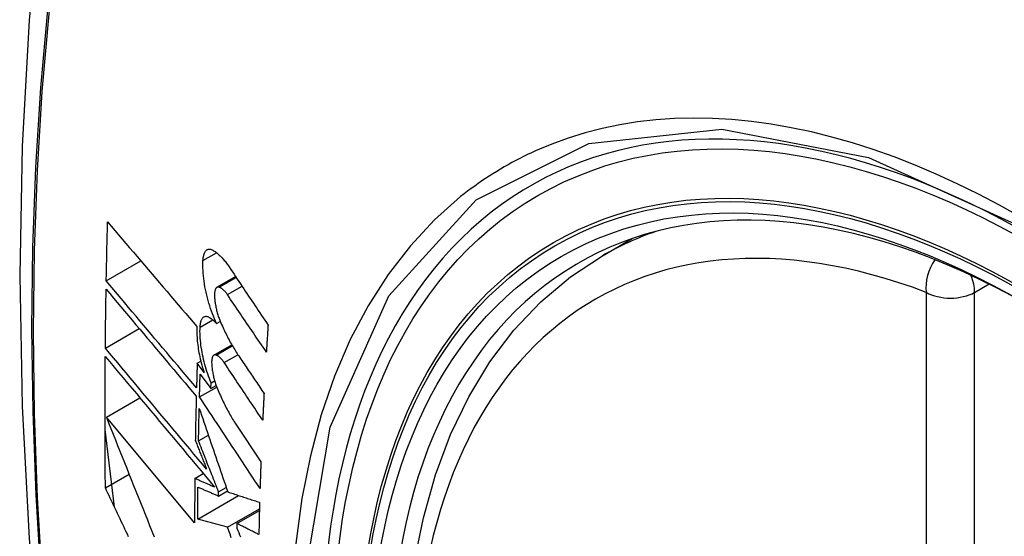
# Model space of a CAD drawing. Header units: inches. Extents: x 429.4 to 505.1, y 166.8 to 235.9.
# Tile 101 of 113: x 493.634 to 493.975, y 191.833 to 192.012. Entities that reach past the tile are written whole.
import ezdxf

# ---------------------------------------------------------------- set-up
doc = ezdxf.new("R2010")
doc.units = ezdxf.units.IN
doc.header["$MEASUREMENT"] = 0
doc.layers.add('Visible Edges(ANSI)', color=7, linetype='Continuous', lineweight=25)
doc.layers.add('Visible Tangent Edges(ANSI)', color=7, linetype='Continuous', lineweight=25)

msp = doc.modelspace()

# ---------------------------------------------------------------- linework, layer by layer
at = {"layer": 'Visible Edges(ANSI)'}
for p, q in [((493.83572, 191.9302), (493.84599, 191.93613)), ((493.66422, 191.92151), (493.67618, 191.92841)), ((493.70249, 191.9193), (493.70892, 191.92301)), ((493.70235, 191.90678), (493.70362, 191.90751)), ((493.6639, 191.89826), (493.67561, 191.90502)), ((493.70145, 191.89584), (493.70762, 191.8994)), ((493.69566, 191.89302), (493.69691, 191.89374)), ((493.69803, 191.88983), (493.69566, 191.89302)), ((493.69668, 191.88922), (493.70039, 191.88425)), ((493.70039, 191.88425), (493.70045, 191.88626)), ((493.70045, 191.88626), (493.70167, 191.88697)), ((493.69646, 191.88135), (493.7024, 191.88478)), ((493.70039, 191.88425), (493.70221, 191.8853)), ((493.66427, 191.87435), (493.67586, 191.88104)), ((493.69476, 191.83779), (493.66427, 191.87435)), ((493.66708, 191.84322), (493.6638, 191.8701)), ((493.70905, 191.87191), (493.71768, 191.85889)), ((493.69612, 191.86613), (493.69952, 191.8681)), ((493.66392, 191.84989), (493.67211, 191.85462)), ((493.69483, 191.85314), (493.69776, 191.85484)), ((493.70301, 191.8471), (493.70609, 191.84888)), ((493.70301, 191.8471), (493.70303, 191.84854)), ((493.70303, 191.84854), (493.70568, 191.85007)), ((493.69585, 191.83914), (493.70996, 191.84728)), ((493.70613, 191.83629), (493.71717, 191.84267)), ((493.70941, 191.83757), (493.71715, 191.84205)), ((493.70941, 191.83757), (493.70939, 191.83593))]:
    msp.add_line(p, q, dxfattribs=at)
at = {"layer": 'Visible Edges(ANSI)', "flags": 128}
for points in [[(493.68834, 192.25558), (493.67549, 192.21753), (493.66443, 192.17835), (493.65514, 192.13811), (493.64758, 192.09689), (493.64173, 192.05475), (493.63759, 192.01175), (493.63511, 191.96796), (493.63429, 191.92343), (493.63511, 191.87823), (493.63753, 191.83243), (493.64156, 191.78607), (493.64715, 191.73924), (493.6543, 191.69199), (493.66298, 191.64439), (493.67317, 191.59651), (493.68485, 191.54842)], [(493.66422, 191.92151), (493.66424, 191.92236), (493.66425, 191.92321), (493.66427, 191.92406), (493.66429, 191.92492), (493.6643, 191.92577), (493.66432, 191.92662), (493.66434, 191.92747), (493.66436, 191.92832), (493.66437, 191.92918), (493.66439, 191.93003), (493.66441, 191.93088), (493.66443, 191.93174), (493.66445, 191.93259), (493.66447, 191.93344), (493.66449, 191.93429), (493.66451, 191.93515), (493.66453, 191.936), (493.66455, 191.93685), (493.66457, 191.93771), (493.66459, 191.93856), (493.66461, 191.93942), (493.66463, 191.94027), (493.66465, 191.94112), (493.66467, 191.94198)], [(493.66467, 191.94198), (493.66593, 191.94049), (493.6672, 191.93899), (493.66847, 191.9375), (493.66974, 191.936), (493.67102, 191.93449), (493.6723, 191.93298), (493.67359, 191.93147), (493.67487, 191.92996), (493.67616, 191.92844), (493.67745, 191.92692), (493.67874, 191.9254), (493.68004, 191.92388), (493.68133, 191.92236), (493.68263, 191.92084), (493.68392, 191.91932), (493.68522, 191.9178), (493.68651, 191.91628), (493.68781, 191.91476), (493.6891, 191.91325), (493.69039, 191.91174), (493.69169, 191.91022), (493.69298, 191.90872), (493.69426, 191.90721), (493.69555, 191.90571)], [(493.69765, 191.92854), (493.69768, 191.92892), (493.69772, 191.92929), (493.69776, 191.92963), (493.69782, 191.92997), (493.69789, 191.93028), (493.69798, 191.93058), (493.69807, 191.93086), (493.69817, 191.93112), (493.69828, 191.93135), (493.6984, 191.93157), (493.69854, 191.93177), (493.69867, 191.93194), (493.69882, 191.93209), (493.69898, 191.93222), (493.69914, 191.93232), (493.69931, 191.9324), (493.69949, 191.93246), (493.69967, 191.9325), (493.69985, 191.93251), (493.70004, 191.9325), (493.70024, 191.93247), (493.70044, 191.93242), (493.70064, 191.93234), (493.70085, 191.93224)], [(493.70085, 191.93224), (493.70109, 191.93211), (493.70133, 191.93197), (493.70158, 191.93181), (493.70182, 191.93165), (493.70207, 191.93147), (493.70231, 191.93129), (493.70256, 191.93109), (493.70281, 191.93089), (493.70305, 191.93067), (493.7033, 191.93045), (493.70355, 191.93021), (493.70379, 191.92997), (493.70404, 191.92971), (493.70429, 191.92945), (493.70453, 191.92918), (493.70478, 191.9289), (493.70502, 191.9286), (493.70527, 191.92831), (493.70551, 191.928), (493.70575, 191.92768), (493.70599, 191.92735), (493.70623, 191.92702), (493.70647, 191.92668), (493.70671, 191.92633)], [(493.80328, 191.62245), (493.79554, 191.6416), (493.78868, 191.66084), (493.78274, 191.68008), (493.77774, 191.69922), (493.7737, 191.7182), (493.77065, 191.73692), (493.7686, 191.75531), (493.76757, 191.77329), (493.76757, 191.79078), (493.76861, 191.80771), (493.77069, 191.824), (493.77382, 191.83959), (493.77801, 191.8544), (493.78324, 191.86837), (493.78951, 191.88142), (493.7968, 191.89347), (493.80512, 191.90445), (493.81442, 191.91429), (493.82464, 191.92289), (493.83572, 191.9302)], [(493.70235, 191.90678), (493.70198, 191.90759), (493.70161, 191.90843), (493.70126, 191.90928), (493.70092, 191.91015), (493.70059, 191.91104), (493.70027, 191.91195), (493.69997, 191.91286), (493.69969, 191.91379), (493.69942, 191.91473), (493.69916, 191.91567), (493.69893, 191.91662), (493.69871, 191.91758), (493.69851, 191.91854), (493.69833, 191.91949), (493.69816, 191.92045), (493.69802, 191.92139), (493.6979, 191.92234), (493.6978, 191.92327), (493.69772, 191.92419), (493.69766, 191.9251), (493.69763, 191.92599), (493.69761, 191.92686), (493.69762, 191.92771), (493.69765, 191.92854)], [(493.70671, 191.92633), (493.70726, 191.92549), (493.70782, 191.92466), (493.70838, 191.92382), (493.70894, 191.92298), (493.7095, 191.92215), (493.71006, 191.92131), (493.71062, 191.92047), (493.71117, 191.91963), (493.71173, 191.9188), (493.71229, 191.91796), (493.71286, 191.91712), (493.71342, 191.91628), (493.71398, 191.91544), (493.71454, 191.9146), (493.7151, 191.91377), (493.71566, 191.91293), (493.71622, 191.91209), (493.71678, 191.91125), (493.71734, 191.91041), (493.7179, 191.90958), (493.71846, 191.90874), (493.71902, 191.9079), (493.71958, 191.90707), (493.72015, 191.90623)], [(493.69541, 191.8845), (493.69411, 191.88603), (493.69282, 191.88757), (493.69152, 191.88911), (493.69021, 191.89065), (493.68891, 191.8922), (493.6876, 191.89374), (493.68629, 191.89529), (493.68499, 191.89685), (493.68368, 191.8984), (493.68237, 191.89995), (493.68106, 191.9015), (493.67975, 191.90306), (493.67844, 191.90461), (493.67714, 191.90616), (493.67583, 191.90771), (493.67453, 191.90926), (493.67323, 191.9108), (493.67193, 191.91234), (493.67064, 191.91388), (493.66935, 191.91542), (493.66806, 191.91695), (493.66678, 191.91847), (493.6655, 191.91999), (493.66422, 191.92151)], [(493.6639, 191.89826), (493.66391, 191.89911), (493.66392, 191.89995), (493.66393, 191.9008), (493.66394, 191.90165), (493.66395, 191.9025), (493.66395, 191.90334), (493.66396, 191.90419), (493.66397, 191.90504), (493.66398, 191.90589), (493.664, 191.90674), (493.66401, 191.90758), (493.66402, 191.90843), (493.66403, 191.90928), (493.66404, 191.91013), (493.66405, 191.91098), (493.66406, 191.91183), (493.66408, 191.91268), (493.66409, 191.91353), (493.6641, 191.91437), (493.66412, 191.91522), (493.66413, 191.91607), (493.66414, 191.91692), (493.66416, 191.91777), (493.66417, 191.91862)], [(493.66417, 191.91862), (493.66545, 191.91711), (493.66672, 191.91559), (493.66801, 191.91406), (493.66929, 191.91253), (493.67058, 191.91099), (493.67188, 191.90945), (493.67317, 191.90791), (493.67447, 191.90637), (493.67577, 191.90482), (493.67708, 191.90327), (493.67838, 191.90172), (493.67969, 191.90016), (493.681, 191.89861), (493.6823, 191.89706), (493.68361, 191.8955), (493.68492, 191.89395), (493.68623, 191.8924), (493.68753, 191.89085), (493.68884, 191.8893), (493.69014, 191.88775), (493.69144, 191.88621), (493.69274, 191.88467), (493.69404, 191.88313), (493.69533, 191.8816)], [(493.70326, 191.91934), (493.70315, 191.91938), (493.70303, 191.9194), (493.70292, 191.91941), (493.70282, 191.9194), (493.70271, 191.91939), (493.70261, 191.91935), (493.70251, 191.91931), (493.70241, 191.91925), (493.70232, 191.91918), (493.70224, 191.91909), (493.70216, 191.91899), (493.70208, 191.91888), (493.70201, 191.91875), (493.70195, 191.91862), (493.70189, 191.91847), (493.70183, 191.9183), (493.70179, 191.91813), (493.70175, 191.91795), (493.70171, 191.91775), (493.70168, 191.91755), (493.70166, 191.91734), (493.70165, 191.91712), (493.70164, 191.91689), (493.70164, 191.91666)], [(493.70164, 191.91666), (493.70165, 191.9163), (493.70166, 191.91593), (493.70169, 191.91556), (493.70172, 191.91518), (493.70175, 191.9148), (493.7018, 191.91442), (493.70185, 191.91403), (493.7019, 191.91364), (493.70197, 191.91325), (493.70204, 191.91285), (493.70211, 191.91246), (493.7022, 191.91207), (493.70228, 191.91167), (493.70238, 191.91128), (493.70248, 191.91089), (493.70259, 191.9105), (493.7027, 191.91012), (493.70281, 191.90973), (493.70294, 191.90936), (493.70306, 191.90898), (493.70319, 191.90861), (493.70333, 191.90825), (493.70347, 191.90789), (493.70361, 191.90754)], [(493.70609, 191.91675), (493.70597, 191.91691), (493.70586, 191.91707), (493.70574, 191.91723), (493.70562, 191.91739), (493.70551, 191.91753), (493.70539, 191.91768), (493.70527, 191.91782), (493.70515, 191.91795), (493.70503, 191.91808), (493.70491, 191.9182), (493.70479, 191.91832), (493.70467, 191.91843), (493.70456, 191.91854), (493.70444, 191.91864), (493.70432, 191.91874), (493.7042, 191.91883), (493.70408, 191.91891), (493.70396, 191.91899), (493.70384, 191.91907), (493.70373, 191.91913), (493.70361, 191.91919), (493.70349, 191.91925), (493.70338, 191.9193), (493.70326, 191.91934)], [(493.71956, 191.89691), (493.719, 191.89774), (493.71844, 191.89856), (493.71788, 191.89939), (493.71731, 191.90022), (493.71675, 191.90104), (493.71619, 191.90187), (493.71563, 191.9027), (493.71506, 191.90352), (493.7145, 191.90435), (493.71394, 191.90518), (493.71338, 191.906), (493.71282, 191.90683), (493.71225, 191.90766), (493.71169, 191.90849), (493.71113, 191.90931), (493.71057, 191.91014), (493.71001, 191.91097), (493.70945, 191.91179), (493.70889, 191.91262), (493.70833, 191.91345), (493.70777, 191.91427), (493.70721, 191.9151), (493.70665, 191.91592), (493.70609, 191.91675)], [(493.69665, 191.90551), (493.69667, 191.90588), (493.69671, 191.90624), (493.69675, 191.90657), (493.69681, 191.9069), (493.69687, 191.9072), (493.69695, 191.90749), (493.69704, 191.90776), (493.69714, 191.908), (493.69725, 191.90823), (493.69736, 191.90843), (493.69749, 191.90862), (493.69762, 191.90878), (493.69777, 191.90892), (493.69792, 191.90903), (493.69807, 191.90912), (493.69824, 191.90919), (493.69841, 191.90924), (493.69858, 191.90927), (493.69877, 191.90927), (493.69895, 191.90925), (493.69914, 191.9092), (493.69933, 191.90914), (493.69953, 191.90905), (493.69973, 191.90894)], [(493.69973, 191.90894), (493.69984, 191.90887), (493.69994, 191.90881), (493.70005, 191.90874), (493.70016, 191.90866), (493.70027, 191.90859), (493.70038, 191.90851), (493.70049, 191.90843), (493.7006, 191.90835), (493.70071, 191.90827), (493.70081, 191.90818), (493.70092, 191.9081), (493.70103, 191.90801), (493.70114, 191.90792), (493.70125, 191.90782), (493.70136, 191.90773), (493.70147, 191.90763), (493.70158, 191.90753), (493.70169, 191.90743), (493.7018, 191.90733), (493.70191, 191.90722), (493.70202, 191.90712), (493.70213, 191.90701), (493.70224, 191.90689), (493.70235, 191.90678)], [(493.70361, 191.90754), (493.70385, 191.90697), (493.7041, 191.90641), (493.70435, 191.90585), (493.7046, 191.9053), (493.70485, 191.90475), (493.7051, 191.90421), (493.70536, 191.90368), (493.70562, 191.90315), (493.70588, 191.90263), (493.70615, 191.90211), (493.70641, 191.9016), (493.70668, 191.90109), (493.70695, 191.90059), (493.70722, 191.9001), (493.70749, 191.89961), (493.70777, 191.89913), (493.70805, 191.89866), (493.70832, 191.89819), (493.70861, 191.89774), (493.70889, 191.89728), (493.70917, 191.89684), (493.70946, 191.8964), (493.70974, 191.89597), (493.71003, 191.89554)], [(493.72015, 191.90623), (493.72012, 191.90584), (493.7201, 191.90545), (493.72007, 191.90506), (493.72005, 191.90468), (493.72002, 191.90429), (493.72, 191.9039), (493.71997, 191.90351), (493.71995, 191.90312), (493.71992, 191.90273), (493.7199, 191.90235), (493.71987, 191.90196), (493.71985, 191.90157), (493.71982, 191.90118), (493.7198, 191.90079), (493.71978, 191.9004), (493.71975, 191.90002), (493.71973, 191.89963), (493.7197, 191.89924), (493.71968, 191.89885), (493.71966, 191.89846), (493.71963, 191.89808), (493.71961, 191.89769), (493.71959, 191.8973), (493.71956, 191.89691)], [(493.69555, 191.90571), (493.69552, 191.90512), (493.69551, 191.90452), (493.69551, 191.90391), (493.69553, 191.90328), (493.69555, 191.90265), (493.69559, 191.90201), (493.69563, 191.90136), (493.69569, 191.9007), (493.69576, 191.90003), (493.69584, 191.89937), (493.69593, 191.89869), (493.69604, 191.89801), (493.69615, 191.89733), (493.69627, 191.89664), (493.69641, 191.89595), (493.69655, 191.89526), (493.69671, 191.89458), (493.69687, 191.89389), (493.69704, 191.8932), (493.69722, 191.89252), (493.69741, 191.89184), (493.69761, 191.89117), (493.69782, 191.8905), (493.69803, 191.88983)], [(493.70045, 191.88626), (493.70014, 191.88702), (493.69985, 191.88779), (493.69956, 191.88857), (493.69928, 191.88937), (493.69902, 191.89017), (493.69877, 191.89098), (493.69852, 191.8918), (493.69829, 191.89263), (493.69808, 191.89346), (493.69787, 191.8943), (493.69768, 191.89514), (493.69751, 191.89598), (493.69735, 191.89681), (493.6972, 191.89765), (493.69707, 191.89848), (493.69696, 191.89931), (493.69686, 191.90013), (493.69678, 191.90094), (493.69671, 191.90173), (493.69667, 191.90252), (493.69664, 191.90329), (493.69662, 191.90405), (493.69663, 191.90479), (493.69665, 191.90551)], [(493.6989, 191.85641), (493.69745, 191.85814), (493.696, 191.85987), (493.69454, 191.86161), (493.69308, 191.86336), (493.69162, 191.86511), (493.69015, 191.86686), (493.68868, 191.86862), (493.68721, 191.87038), (493.68574, 191.87214), (493.68426, 191.8739), (493.68279, 191.87566), (493.68132, 191.87742), (493.67985, 191.87918), (493.67838, 191.88094), (493.67691, 191.8827), (493.67545, 191.88445), (493.67398, 191.8862), (493.67253, 191.88794), (493.67107, 191.88968), (493.66963, 191.89141), (493.66819, 191.89313), (493.66675, 191.89485), (493.66532, 191.89656), (493.6639, 191.89826)], [(493.7022, 191.89587), (493.70209, 191.89591), (493.70198, 191.89593), (493.70187, 191.89594), (493.70176, 191.89594), (493.70166, 191.89592), (493.70156, 191.89589), (493.70147, 191.89585), (493.70138, 191.89579), (493.70129, 191.89572), (493.70121, 191.89564), (493.70113, 191.89554), (493.70105, 191.89543), (493.70099, 191.89531), (493.70092, 191.89517), (493.70087, 191.89502), (493.70082, 191.89486), (493.70077, 191.89469), (493.70074, 191.89451), (493.7007, 191.89432), (493.70068, 191.89412), (493.70066, 191.89391), (493.70065, 191.89369), (493.70064, 191.89346), (493.70065, 191.89323)], [(493.70498, 191.89325), (493.70486, 191.89342), (493.70475, 191.89358), (493.70463, 191.89374), (493.70452, 191.89389), (493.7044, 191.89404), (493.70429, 191.89419), (493.70417, 191.89432), (493.70405, 191.89446), (493.70394, 191.89459), (493.70382, 191.89471), (493.7037, 191.89483), (493.70358, 191.89495), (493.70347, 191.89505), (493.70335, 191.89516), (493.70323, 191.89525), (493.70312, 191.89535), (493.703, 191.89543), (493.70288, 191.89551), (493.70277, 191.89559), (493.70265, 191.89566), (493.70254, 191.89572), (493.70243, 191.89578), (493.70231, 191.89583), (493.7022, 191.89587)], [(493.66392, 191.84989), (493.6639, 191.85178), (493.66388, 191.85366), (493.66387, 191.85555), (493.66385, 191.85744), (493.66384, 191.85933), (493.66383, 191.86122), (493.66382, 191.86311), (493.66381, 191.865), (493.66381, 191.86689), (493.6638, 191.86879), (493.6638, 191.87068), (493.66379, 191.87258), (493.66379, 191.87447), (493.66379, 191.87637), (493.6638, 191.87827), (493.6638, 191.88017), (493.6638, 191.88207), (493.66381, 191.88397), (493.66382, 191.88587), (493.66383, 191.88777), (493.66384, 191.88967), (493.66385, 191.89158), (493.66386, 191.89348), (493.66388, 191.89539)], [(493.66388, 191.89539), (493.6654, 191.89356), (493.66694, 191.89172), (493.66848, 191.88987), (493.67003, 191.88801), (493.6716, 191.88615), (493.67316, 191.88427), (493.67474, 191.88239), (493.67631, 191.8805), (493.6779, 191.8786), (493.67948, 191.87671), (493.68107, 191.8748), (493.68266, 191.8729), (493.68426, 191.87099), (493.68585, 191.86909), (493.68745, 191.86718), (493.68904, 191.86527), (493.69063, 191.86337), (493.69222, 191.86147), (493.69381, 191.85957), (493.69539, 191.85768), (493.69697, 191.85579), (493.69854, 191.85391), (493.70011, 191.85204), (493.70167, 191.85017)], [(493.69566, 191.89302), (493.69565, 191.89266), (493.69563, 191.8923), (493.69562, 191.89195), (493.69561, 191.89159), (493.6956, 191.89124), (493.69559, 191.89088), (493.69558, 191.89053), (493.69557, 191.89017), (493.69556, 191.88982), (493.69555, 191.88947), (493.69554, 191.88911), (493.69553, 191.88876), (493.69552, 191.8884), (493.69551, 191.88805), (493.6955, 191.88769), (493.69549, 191.88734), (493.69548, 191.88698), (493.69547, 191.88663), (493.69546, 191.88627), (493.69545, 191.88592), (493.69544, 191.88556), (493.69543, 191.88521), (493.69542, 191.88486), (493.69541, 191.8845)], [(493.70065, 191.89323), (493.70066, 191.89287), (493.70068, 191.89251), (493.7007, 191.89214), (493.70073, 191.89176), (493.70077, 191.89138), (493.70082, 191.891), (493.70087, 191.89061), (493.70093, 191.89023), (493.701, 191.88983), (493.70107, 191.88944), (493.70115, 191.88905), (493.70123, 191.88865), (493.70132, 191.88826), (493.70142, 191.88787), (493.70152, 191.88748), (493.70163, 191.88709), (493.70174, 191.88671), (493.70186, 191.88633), (493.70198, 191.88595), (493.70211, 191.88557), (493.70224, 191.8852), (493.70238, 191.88484), (493.70252, 191.88448), (493.70266, 191.88413)], [(493.71829, 191.87332), (493.71774, 191.87415), (493.71718, 191.87498), (493.71663, 191.87581), (493.71607, 191.87664), (493.71552, 191.87747), (493.71496, 191.8783), (493.71441, 191.87913), (493.71385, 191.87996), (493.7133, 191.8808), (493.71274, 191.88163), (493.71219, 191.88246), (493.71163, 191.88329), (493.71108, 191.88412), (493.71052, 191.88495), (493.70996, 191.88578), (493.70941, 191.88661), (493.70885, 191.88744), (493.7083, 191.88827), (493.70775, 191.8891), (493.70719, 191.88993), (493.70664, 191.89076), (493.70608, 191.89159), (493.70553, 191.89242), (493.70498, 191.89325)], [(493.71003, 191.89554), (493.71039, 191.895), (493.71075, 191.89446), (493.71112, 191.89392), (493.71148, 191.89338), (493.71184, 191.89284), (493.71221, 191.8923), (493.71257, 191.89176), (493.71293, 191.89122), (493.7133, 191.89068), (493.71366, 191.89014), (493.71402, 191.8896), (493.71439, 191.88906), (493.71475, 191.88852), (493.71512, 191.88797), (493.71548, 191.88743), (493.71584, 191.88689), (493.71621, 191.88635), (493.71657, 191.88581), (493.71693, 191.88527), (493.7173, 191.88473), (493.71766, 191.88419), (493.71803, 191.88365), (493.71839, 191.88311), (493.71875, 191.88257)], [(493.69646, 191.88135), (493.69647, 191.88168), (493.69648, 191.88201), (493.69648, 191.88233), (493.69649, 191.88266), (493.6965, 191.88299), (493.69651, 191.88332), (493.69652, 191.88365), (493.69653, 191.88397), (493.69654, 191.8843), (493.69655, 191.88463), (493.69656, 191.88496), (493.69657, 191.88528), (493.69658, 191.88561), (493.69659, 191.88594), (493.6966, 191.88627), (493.6966, 191.8866), (493.69661, 191.88692), (493.69662, 191.88725), (493.69663, 191.88758), (493.69664, 191.88791), (493.69665, 191.88824), (493.69666, 191.88856), (493.69667, 191.88889), (493.69668, 191.88922)], [(493.70266, 191.88413), (493.7029, 191.88355), (493.70315, 191.88298), (493.7034, 191.88242), (493.70365, 191.88186), (493.7039, 191.8813), (493.70415, 191.88075), (493.70441, 191.88021), (493.70466, 191.87967), (493.70493, 191.87914), (493.70519, 191.87861), (493.70545, 191.87809), (493.70572, 191.87758), (493.70599, 191.87707), (493.70626, 191.87657), (493.70653, 191.87607), (493.7068, 191.87558), (493.70708, 191.8751), (493.70735, 191.87462), (493.70763, 191.87415), (493.70791, 191.87369), (493.70819, 191.87323), (493.70848, 191.87278), (493.70876, 191.87234), (493.70905, 191.87191)], [(493.71875, 191.88257), (493.71873, 191.88218), (493.71871, 191.8818), (493.71869, 191.88141), (493.71867, 191.88103), (493.71865, 191.88064), (493.71863, 191.88026), (493.71861, 191.87987), (493.71859, 191.87948), (493.71857, 191.8791), (493.71856, 191.87871), (493.71854, 191.87833), (493.71852, 191.87794), (493.7185, 191.87756), (493.71848, 191.87717), (493.71846, 191.87679), (493.71844, 191.8764), (493.71842, 191.87602), (493.7184, 191.87563), (493.71838, 191.87525), (493.71837, 191.87486), (493.71835, 191.87448), (493.71833, 191.87409), (493.71831, 191.87371), (493.71829, 191.87332)], [(493.69533, 191.8816), (493.69531, 191.88096), (493.6953, 191.88032), (493.69528, 191.87969), (493.69527, 191.87905), (493.69525, 191.87841), (493.69524, 191.87778), (493.69522, 191.87714), (493.69521, 191.8765), (493.69519, 191.87586), (493.69518, 191.87523), (493.69516, 191.87459), (493.69515, 191.87395), (493.69514, 191.87332), (493.69512, 191.87268), (493.69511, 191.87204), (493.6951, 191.87141), (493.69509, 191.87077), (493.69507, 191.87014), (493.69506, 191.8695), (493.69505, 191.86886), (493.69504, 191.86823), (493.69503, 191.86759), (493.69502, 191.86696), (493.695, 191.86632)], [(493.71737, 191.84972), (493.7165, 191.85104), (493.71563, 191.85235), (493.71476, 191.85367), (493.71389, 191.85499), (493.71302, 191.85631), (493.71215, 191.85763), (493.71127, 191.85894), (493.7104, 191.86026), (493.70953, 191.86158), (493.70866, 191.86291), (493.70778, 191.86423), (493.70691, 191.86555), (493.70604, 191.86687), (493.70516, 191.86819), (493.70429, 191.86951), (493.70342, 191.87083), (493.70255, 191.87214), (493.70168, 191.87346), (493.7008, 191.87478), (493.69993, 191.8761), (493.69906, 191.87741), (493.69819, 191.87873), (493.69733, 191.88004), (493.69646, 191.88135)], [(493.69612, 191.86613), (493.69613, 191.8666), (493.69614, 191.86707), (493.69615, 191.86754), (493.69615, 191.86801), (493.69616, 191.86848), (493.69617, 191.86895), (493.69618, 191.86942), (493.69619, 191.86989), (493.6962, 191.87036), (493.69621, 191.87082), (493.69622, 191.87129), (493.69623, 191.87176), (493.69624, 191.87223), (493.69625, 191.8727), (493.69626, 191.87317), (493.69627, 191.87364), (493.69628, 191.87411), (493.69629, 191.87458), (493.6963, 191.87505), (493.69631, 191.87552), (493.69632, 191.87599), (493.69634, 191.87646), (493.69635, 191.87693), (493.69636, 191.8774)], [(493.69636, 191.8774), (493.69676, 191.87622), (493.69716, 191.87504), (493.69756, 191.87386), (493.69797, 191.87267), (493.69837, 191.87148), (493.69878, 191.87028), (493.69919, 191.86908), (493.6996, 191.86788), (493.70001, 191.86668), (493.70042, 191.86547), (493.70083, 191.86426), (493.70124, 191.86305), (493.70165, 191.86184), (493.70207, 191.86063), (493.70248, 191.85942), (493.7029, 191.85821), (493.70331, 191.85699), (493.70373, 191.85578), (493.70414, 191.85457), (493.70456, 191.85335), (493.70497, 191.85214), (493.70539, 191.85093), (493.7058, 191.84972), (493.70622, 191.84851)], [(493.66427, 191.87435), (493.66504, 191.87241), (493.66581, 191.87047), (493.66659, 191.86851), (493.66736, 191.86656), (493.66814, 191.8646), (493.66892, 191.86263), (493.6697, 191.86067), (493.67049, 191.85869), (493.67128, 191.85672), (493.67206, 191.85474), (493.67285, 191.85276), (493.67365, 191.85078), (493.67444, 191.8488), (493.67523, 191.84682), (493.67603, 191.84483), (493.67682, 191.84285), (493.67762, 191.84087), (493.67842, 191.83888), (493.67921, 191.8369), (493.68001, 191.83492), (493.68081, 191.83295)], [(493.695, 191.86632), (493.69517, 191.86591), (493.69533, 191.8655), (493.69549, 191.86509), (493.69565, 191.86467), (493.69581, 191.86426), (493.69598, 191.86385), (493.69614, 191.86344), (493.6963, 191.86302), (493.69646, 191.86261), (493.69662, 191.8622), (493.69679, 191.86178), (493.69695, 191.86137), (493.69711, 191.86096), (493.69727, 191.86054), (493.69744, 191.86013), (493.6976, 191.85972), (493.69776, 191.8593), (493.69792, 191.85889), (493.69809, 191.85848), (493.69825, 191.85806), (493.69841, 191.85765), (493.69857, 191.85724), (493.69874, 191.85682), (493.6989, 191.85641)], [(493.70303, 191.84854), (493.70274, 191.84927), (493.70245, 191.85001), (493.70216, 191.85074), (493.70187, 191.85148), (493.70159, 191.85222), (493.7013, 191.85295), (493.70101, 191.85369), (493.70072, 191.85442), (493.70043, 191.85516), (493.70014, 191.85589), (493.69985, 191.85663), (493.69956, 191.85736), (493.69927, 191.8581), (493.69898, 191.85883), (493.6987, 191.85957), (493.69841, 191.8603), (493.69812, 191.86103), (493.69783, 191.86176), (493.69755, 191.86249), (493.69726, 191.86322), (493.69698, 191.86395), (493.69669, 191.86468), (493.6964, 191.86541), (493.69612, 191.86613)], [(493.71768, 191.85889), (493.71767, 191.8585), (493.71765, 191.85812), (493.71764, 191.85774), (493.71763, 191.85736), (493.71761, 191.85697), (493.7176, 191.85659), (493.71758, 191.85621), (493.71757, 191.85583), (493.71756, 191.85544), (493.71754, 191.85506), (493.71753, 191.85468), (493.71752, 191.8543), (493.71751, 191.85392), (493.71749, 191.85354), (493.71748, 191.85315), (493.71747, 191.85277), (493.71745, 191.85239), (493.71744, 191.85201), (493.71743, 191.85163), (493.71742, 191.85125), (493.71741, 191.85087), (493.71739, 191.85049), (493.71738, 191.8501), (493.71737, 191.84972)], [(493.69483, 191.85314), (493.69483, 191.8525), (493.69482, 191.85186), (493.69481, 191.85122), (493.69481, 191.85058), (493.6948, 191.84994), (493.6948, 191.8493), (493.6948, 191.84866), (493.69479, 191.84802), (493.69479, 191.84738), (493.69478, 191.84674), (493.69478, 191.8461), (493.69478, 191.84546), (493.69477, 191.84482), (493.69477, 191.84418), (493.69477, 191.84354), (493.69477, 191.8429), (493.69477, 191.84226), (493.69476, 191.84162), (493.69476, 191.84098), (493.69476, 191.84034), (493.69476, 191.83971), (493.69476, 191.83907), (493.69476, 191.83843), (493.69476, 191.83779)], [(493.70167, 191.85017), (493.70138, 191.85029), (493.7011, 191.85042), (493.70081, 191.85054), (493.70053, 191.85066), (493.70024, 191.85079), (493.69995, 191.85091), (493.69967, 191.85104), (493.69938, 191.85116), (493.6991, 191.85128), (493.69881, 191.85141), (493.69853, 191.85153), (493.69824, 191.85166), (493.69796, 191.85178), (493.69767, 191.8519), (493.69739, 191.85203), (493.6971, 191.85215), (493.69682, 191.85228), (493.69653, 191.8524), (493.69625, 191.85252), (493.69597, 191.85265), (493.69568, 191.85277), (493.6954, 191.8529), (493.69511, 191.85302), (493.69483, 191.85314)], [(493.67195, 191.83298), (493.67152, 191.83387), (493.6711, 191.83476), (493.67067, 191.83566), (493.67025, 191.83655), (493.66983, 191.83744), (493.6694, 191.83833), (493.66898, 191.83922), (493.66856, 191.84011), (493.66813, 191.841), (493.66771, 191.84189), (493.66729, 191.84278), (493.66687, 191.84367), (493.66644, 191.84456), (493.66602, 191.84545), (493.6656, 191.84634), (493.66518, 191.84723), (493.66476, 191.84812), (493.66434, 191.849), (493.66392, 191.84989)], [(493.69585, 191.83914), (493.69585, 191.8396), (493.69586, 191.84006), (493.69586, 191.84052), (493.69586, 191.84098), (493.69586, 191.84144), (493.69586, 191.8419), (493.69586, 191.84236), (493.69586, 191.84282), (493.69587, 191.84328), (493.69587, 191.84374), (493.69587, 191.8442), (493.69587, 191.84466), (493.69587, 191.84512), (493.69588, 191.84558), (493.69588, 191.84604), (493.69588, 191.8465), (493.69589, 191.84696), (493.69589, 191.84742), (493.69589, 191.84789), (493.69589, 191.84835), (493.6959, 191.84881), (493.6959, 191.84927), (493.69591, 191.84973), (493.69591, 191.85019)], [(493.69591, 191.85019), (493.6962, 191.85006), (493.6965, 191.84994), (493.69679, 191.84981), (493.69709, 191.84968), (493.69738, 191.84955), (493.69768, 191.84942), (493.69797, 191.84929), (493.69827, 191.84916), (493.69857, 191.84903), (493.69886, 191.8489), (493.69916, 191.84877), (493.69945, 191.84865), (493.69975, 191.84852), (493.70005, 191.84839), (493.70034, 191.84826), (493.70064, 191.84813), (493.70094, 191.848), (493.70123, 191.84787), (493.70153, 191.84774), (493.70183, 191.84761), (493.70212, 191.84748), (493.70242, 191.84736), (493.70272, 191.84723), (493.70301, 191.8471)], [(493.70622, 191.84851), (493.70667, 191.84836), (493.70712, 191.84821), (493.70758, 191.84806), (493.70803, 191.84791), (493.70849, 191.84777), (493.70895, 191.84762), (493.7094, 191.84747), (493.70986, 191.84732), (493.71032, 191.84717), (493.71078, 191.84702), (493.71123, 191.84687), (493.71169, 191.84672), (493.71215, 191.84657), (493.71261, 191.84643), (493.71307, 191.84628), (493.71354, 191.84613), (493.714, 191.84598), (493.71446, 191.84583), (493.71492, 191.84568), (493.71538, 191.84554), (493.71584, 191.84539), (493.71631, 191.84524), (493.71677, 191.84509), (493.71723, 191.84495)], [(493.71723, 191.84495), (493.71722, 191.84448), (493.71721, 191.84401), (493.71719, 191.84355), (493.71718, 191.84308), (493.71717, 191.84262), (493.71716, 191.84215), (493.71715, 191.84168), (493.71713, 191.84122), (493.71712, 191.84075), (493.71711, 191.84029), (493.7171, 191.83982), (493.71709, 191.83936), (493.71708, 191.83889), (493.71707, 191.83842), (493.71706, 191.83796), (493.71705, 191.83749), (493.71704, 191.83703), (493.71703, 191.83656), (493.71702, 191.8361), (493.71701, 191.83564), (493.717, 191.83517), (493.71699, 191.83471), (493.71698, 191.83424), (493.71697, 191.83378)], [(493.70613, 191.83629), (493.7057, 191.83641), (493.70527, 191.83653), (493.70484, 191.83665), (493.70441, 191.83677), (493.70398, 191.83688), (493.70355, 191.837), (493.70312, 191.83712), (493.70269, 191.83724), (493.70226, 191.83736), (493.70183, 191.83748), (493.7014, 191.8376), (493.70097, 191.83771), (493.70054, 191.83783), (493.70011, 191.83795), (493.69969, 191.83807), (493.69926, 191.83819), (493.69883, 191.83831), (493.6984, 191.83843), (493.69798, 191.83855), (493.69755, 191.83866), (493.69713, 191.83878), (493.6967, 191.8389), (493.69628, 191.83902), (493.69585, 191.83914)], [(493.70744, 191.83263), (493.707, 191.83385), (493.70656, 191.83508), (493.70613, 191.83629)], [(493.70939, 191.83593), (493.70969, 191.83518), (493.71, 191.83442), (493.7103, 191.83367), (493.71061, 191.83292)], [(493.71697, 191.83378), (493.71666, 191.83393), (493.71634, 191.83409), (493.71602, 191.83425), (493.71571, 191.83441), (493.71539, 191.83457), (493.71508, 191.83472), (493.71476, 191.83488), (493.71444, 191.83504), (493.71413, 191.8352), (493.71381, 191.83536), (493.7135, 191.83552), (493.71318, 191.83567), (493.71286, 191.83583), (493.71255, 191.83599), (493.71223, 191.83615), (493.71192, 191.83631), (493.7116, 191.83647), (493.71129, 191.83662), (493.71098, 191.83678), (493.71066, 191.83694), (493.71035, 191.8371), (493.71003, 191.83726), (493.70972, 191.83742), (493.70941, 191.83757)]]:
    msp.add_lwpolyline(points, dxfattribs=at)
at = {"layer": 'Visible Edges(ANSI)'}
for centre, major_axis, start_param, end_param in [((494.08965, 191.15285), (-0.64961, 1.12515), 5.161526, 5.834048), ((493.98491, 191.65493), (0.15748, -0.27276), 2.363977, 7.060801)]:
    msp.add_ellipse(centre, major_axis=major_axis, ratio=0.57735, start_param=start_param, end_param=end_param, dxfattribs=at)
msp.add_ellipse((493.98143, 191.65292), major_axis=(-0.15994, 0.27703), ratio=0.57735, dxfattribs=at)
at = {"layer": 'Visible Tangent Edges(ANSI)'}
for p, q in [((493.69765, 191.92854), (493.70235, 191.93126)), ((493.70326, 191.91934), (493.70911, 191.92272)), ((493.70609, 191.91675), (493.71115, 191.91967)), ((493.96438, 191.91755), (493.96937, 191.92044)), ((493.94767, 191.91755), (493.94767, 191.43288)), ((493.96438, 191.43288), (493.96438, 191.91755)), ((493.69665, 191.90551), (493.70101, 191.90803)), ((493.7022, 191.89587), (493.70779, 191.8991)), ((493.70498, 191.89325), (493.70973, 191.89599))]:
    msp.add_line(p, q, dxfattribs=at)
at = {"layer": 'Visible Tangent Edges(ANSI)', "flags": 128}
for points in [[(493.68747, 192.21184), (493.67971, 192.1894), (493.67258, 192.1663), (493.66611, 192.14256), (493.66031, 192.11821), (493.65517, 192.09327), (493.65071, 192.06778), (493.64694, 192.04176), (493.64386, 192.01525), (493.64146, 191.98827), (493.63976, 191.96088), (493.63874, 191.9331), (493.63842, 191.90493), (493.63878, 191.87638), (493.63982, 191.84745), (493.64155, 191.81816), (493.64396, 191.78854), (493.64705, 191.75864), (493.65082, 191.72848), (493.65526, 191.69806), (493.66038, 191.66741), (493.66616, 191.63656), (493.67261, 191.60552)], [(493.67336, 191.60514), (493.6669, 191.63611), (493.6611, 191.66691), (493.65597, 191.6975), (493.65151, 191.72785), (493.64772, 191.75796), (493.64462, 191.78781), (493.6422, 191.81737), (493.64046, 191.8466), (493.63941, 191.87548), (493.63905, 191.90396), (493.63938, 191.93205), (493.6404, 191.95975), (493.64211, 191.98706), (493.64451, 192.01393), (493.64761, 192.04034), (493.6514, 192.06625), (493.65587, 192.09163), (493.66103, 192.11645), (493.66685, 192.14068), (493.67334, 192.16429), (493.68047, 192.18725), (493.68825, 192.20956)], [(493.9803, 191.9436), (493.97299, 191.94769), (493.96568, 191.95154), (493.95836, 191.95514), (493.95106, 191.95849), (493.94378, 191.96157), (493.93652, 191.9644), (493.9293, 191.96697), (493.92213, 191.96927), (493.91502, 191.97129), (493.90798, 191.97305), (493.901, 191.97452), (493.89409, 191.97573), (493.88723, 191.97666), (493.88045, 191.97732), (493.87374, 191.97771), (493.86713, 191.97782), (493.86061, 191.97765), (493.8542, 191.97721), (493.8479, 191.97649), (493.84172, 191.9755), (493.83566, 191.97425), (493.82973, 191.97272), (493.82392, 191.97092), (493.81825, 191.96886)], [(493.77203, 191.61571), (493.7479, 191.68478), (493.73445, 191.75237), (493.7323, 191.81544), (493.74156, 191.87087), (493.76184, 191.91632), (493.79211, 191.94953), (493.83105, 191.96899), (493.87702, 191.97397), (493.92768, 191.9642), (493.9808, 191.94015)], [(493.81825, 191.96886), (493.81683, 191.96829), (493.81541, 191.96771), (493.81401, 191.9671), (493.81261, 191.96649), (493.81123, 191.96585), (493.80985, 191.9652), (493.80848, 191.96453), (493.80712, 191.96385), (493.80577, 191.96315), (493.80444, 191.96243), (493.80311, 191.96169), (493.80179, 191.96094), (493.80048, 191.96017), (493.79918, 191.95939), (493.79788, 191.95859), (493.7966, 191.95777), (493.79533, 191.95694), (493.79407, 191.95609), (493.79282, 191.95523), (493.79158, 191.95434), (493.79035, 191.95345), (493.78913, 191.95253), (493.78792, 191.9516), (493.78672, 191.95066)], [(493.78672, 191.95066), (493.77769, 191.94267), (493.76933, 191.9337), (493.76167, 191.92378), (493.75474, 191.91293), (493.74855, 191.9012), (493.74314, 191.8886), (493.73854, 191.87519), (493.73476, 191.86104), (493.73181, 191.8462), (493.7297, 191.8307), (493.72843, 191.8146), (493.728, 191.79791), (493.72843, 191.7807), (493.72971, 191.76305), (493.73185, 191.74505), (493.73481, 191.72674), (493.7386, 191.7082), (493.7432, 191.68946), (493.74859, 191.6706), (493.75477, 191.65168), (493.76171, 191.63276)]]:
    msp.add_lwpolyline(points, dxfattribs=at)
at = {"layer": 'Visible Tangent Edges(ANSI)'}
for centre, major_axis, ratio, start_param, end_param in [((493.98391, 191.65435), (-0.17318, 0.29996), 0.57735, 5.05527, 10.652693), ((493.98386, 191.65432), (-0.15059, 0.26083), 0.57735, 5.66855, 8.468616), ((493.99222, 191.65914), (-0.1565, 0.27106), 0.57735, 6.171189, 6.283185), ((493.95603, 191.92238), (-0.00418, -0.01105), 0.667065, 4.356432, 5.396522), ((493.95603, 191.92238), (0.00591, -0.01023), 0.57735, 0.785398, 1.348991), ((493.95603, 191.92238), (-0.01181, 0), 0.57735, 0.785398, 2.356194)]:
    msp.add_ellipse(centre, major_axis=major_axis, ratio=ratio, start_param=start_param, end_param=end_param, dxfattribs=at)
for centre, major_axis in [((493.98451, 191.65469), (0.17111, -0.29637)), ((493.98153, 191.65298), (-0.1627, 0.2818)), ((493.98143, 191.65292), (0.1621, -0.28076))]:
    msp.add_ellipse(centre, major_axis=major_axis, ratio=0.57735, dxfattribs=at)

doc.saveas('drawing.dxf')
